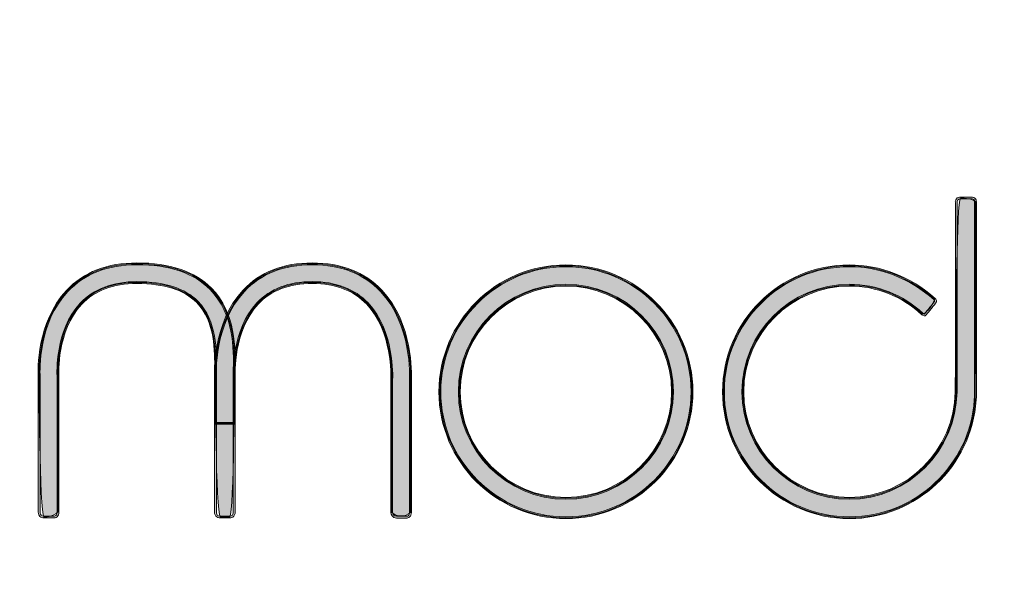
# Model space of a CAD drawing. Header units: inches. Extents: x 0.54 to 10.46, y 0.74 to 7.76.
# Tile 32 of 78: x 8.44 to 9.19, y 1.17 to 1.59. Entities that reach past the tile are written whole.
import ezdxf

# ---------------------------------------------------------------- set-up
doc = ezdxf.new("R2010")
doc.units = ezdxf.units.IN
doc.header["$MEASUREMENT"] = 0
doc.layers.add('BG', color=7, linetype='Continuous')

# ---------------------------------------------------------------- blocks, each defined once
blk = doc.blocks.new('block 3')
at = {"layer": 'BG', "true_color": 0xffffff}
h = blk.add_hatch(color=7, dxfattribs=at)
h.dxf.hatch_style = 2
edge = h.paths.add_edge_path()
edge.add_spline(control_points=[(10.29599, 0.90612), (10.29599, 0.90612), (0.87112, 0.90612), (0.87112, 0.90612), (0.87016, 0.90612), (0.86938, 0.90689), (0.86938, 0.90785), (0.86938, 0.90785), (0.86938, 7.59215), (0.86938, 7.59215), (0.86938, 7.59311), (0.87016, 7.59389), (0.87112, 7.59389), (0.87112, 7.59389), (10.29599, 7.59389), (10.29599, 7.59389), (10.29696, 7.59389), (10.29773, 7.59311), (10.29773, 7.59215), (10.29773, 7.59215), (10.29773, 0.90785), (10.29773, 0.90785), (10.29773, 0.90689), (10.29696, 0.90612), (10.29599, 0.90612)], knot_values=[0, 0, 0, 0, 1, 1, 1, 2, 2, 2, 3, 3, 3, 4, 4, 4, 5, 5, 5, 6, 6, 6, 7, 7, 7, 8, 8, 8, 8], degree=3, periodic=1)
h.paths.add_polyline_path([(0.87286, 0.90959), (10.29426, 0.90959), (10.29426, 7.59042), (0.87286, 7.59042)])
at = {"layer": 'BG', "lineweight": 0}
blk.add_open_spline([(10.29599, 0.90612), (10.29599, 0.90612), (0.87112, 0.90612), (0.87112, 0.90612), (0.87016, 0.90612), (0.86938, 0.90689), (0.86938, 0.90785), (0.86938, 0.90785), (0.86938, 7.59215), (0.86938, 7.59215), (0.86938, 7.59311), (0.87016, 7.59389), (0.87112, 7.59389), (0.87112, 7.59389), (10.29599, 7.59389), (10.29599, 7.59389), (10.29696, 7.59389), (10.29773, 7.59311), (10.29773, 7.59215), (10.29773, 7.59215), (10.29773, 0.90785), (10.29773, 0.90785), (10.29773, 0.90689), (10.29696, 0.90612), (10.29599, 0.90612)], degree=3, knots=[0, 0, 0, 0, 1, 1, 1, 2, 2, 2, 3, 3, 3, 4, 4, 4, 5, 5, 5, 6, 6, 6, 7, 7, 7, 8, 8, 8, 8], dxfattribs=at)
blk = doc.blocks.new('block 2')
at = {"layer": 'BG'}
blk.add_blockref('block 3', (0, 0), dxfattribs=at)
blk = doc.blocks.new('block 69')
at = {"layer": 'BG', "true_color": 0xffffff}
h = blk.add_hatch(color=7, dxfattribs=at)
h.dxf.hatch_style = 2
edge = h.paths.add_edge_path()
edge.add_spline(control_points=[(10.46309, 0.739), (10.46309, 0.739), (0.53691, 0.739), (0.53691, 0.739), (0.53595, 0.739), (0.53517, 0.73978), (0.53517, 0.74074), (0.53517, 0.74074), (0.53517, 7.75926), (0.53517, 7.75926), (0.53517, 7.76022), (0.53595, 7.761), (0.53691, 7.761), (0.53691, 7.761), (10.46309, 7.761), (10.46309, 7.761), (10.46406, 7.761), (10.46483, 7.76022), (10.46483, 7.75926), (10.46483, 7.75926), (10.46483, 0.74074), (10.46483, 0.74074), (10.46483, 0.73978), (10.46406, 0.739), (10.46309, 0.739)], knot_values=[0, 0, 0, 0, 1, 1, 1, 2, 2, 2, 3, 3, 3, 4, 4, 4, 5, 5, 5, 6, 6, 6, 7, 7, 7, 8, 8, 8, 8], degree=3, periodic=1)
h.paths.add_polyline_path([(0.53864, 0.74248), (10.46136, 0.74248), (10.46136, 7.75752), (0.53864, 7.75752)])
at = {"layer": 'BG', "lineweight": 0}
blk.add_open_spline([(10.46309, 0.739), (10.46309, 0.739), (0.53691, 0.739), (0.53691, 0.739), (0.53595, 0.739), (0.53517, 0.73978), (0.53517, 0.74074), (0.53517, 0.74074), (0.53517, 7.75926), (0.53517, 7.75926), (0.53517, 7.76022), (0.53595, 7.761), (0.53691, 7.761), (0.53691, 7.761), (10.46309, 7.761), (10.46309, 7.761), (10.46406, 7.761), (10.46483, 7.76022), (10.46483, 7.75926), (10.46483, 7.75926), (10.46483, 0.74074), (10.46483, 0.74074), (10.46483, 0.73978), (10.46406, 0.739), (10.46309, 0.739)], degree=3, knots=[0, 0, 0, 0, 1, 1, 1, 2, 2, 2, 3, 3, 3, 4, 4, 4, 5, 5, 5, 6, 6, 6, 7, 7, 7, 8, 8, 8, 8], dxfattribs=at)
blk = doc.blocks.new('block 68')
at = {"layer": 'BG'}
blk.add_blockref('block 69', (0, 0), dxfattribs=at)
blk = doc.blocks.new('block 72')
at = {"layer": 'BG', "true_color": 0xffffff}
h = blk.add_hatch(color=7, dxfattribs=at)
h.dxf.hatch_style = 2
edge = h.paths.add_edge_path()
edge.add_spline(control_points=[(8.7369, 1.21458), (8.73661, 1.21458), (8.73642, 1.2146), (8.7364, 1.2146), (8.7364, 1.2146), (8.7293, 1.2146), (8.7293, 1.2146), (8.7262, 1.2146), (8.72519, 1.2174), (8.7251, 1.21888), (8.7251, 1.21888), (8.72511, 1.32063), (8.72511, 1.32063), (8.72517, 1.32213), (8.7264, 1.35672), (8.70679, 1.37738), (8.69686, 1.38783), (8.68292, 1.39315), (8.66535, 1.39315), (8.64783, 1.39315), (8.63399, 1.38786), (8.6242, 1.37742), (8.60537, 1.35732), (8.60645, 1.32447), (8.60664, 1.32078), (8.60664, 1.32078), (8.60665, 1.32025), (8.60665, 1.32025), (8.60665, 1.32025), (8.60665, 1.28667), (8.60665, 1.28667), (8.60665, 1.28629), (8.60634, 1.28597), (8.60596, 1.28597), (8.60596, 1.28597), (8.59169, 1.28597), (8.59169, 1.28597), (8.59131, 1.28597), (8.591, 1.28629), (8.591, 1.28667), (8.591, 1.28667), (8.591, 1.32002), (8.591, 1.32002), (8.59074, 1.32429), (8.58918, 1.36288), (8.61271, 1.38806), (8.62557, 1.40183), (8.64328, 1.4088), (8.66535, 1.4088), (8.68742, 1.4088), (8.7052, 1.40183), (8.71821, 1.38808), (8.74211, 1.36282), (8.74097, 1.32433), (8.74075, 1.32003), (8.74075, 1.32003), (8.74075, 1.21892), (8.74075, 1.21892), (8.74075, 1.21737), (8.7403, 1.21619), (8.73942, 1.21544), (8.73857, 1.2147), (8.73751, 1.21458), (8.7369, 1.21458)], knot_values=[0, 0, 0, 0, 1, 1, 1, 2, 2, 2, 3, 3, 3, 4, 4, 4, 5, 5, 5, 6, 6, 6, 7, 7, 7, 8, 8, 8, 9, 9, 9, 10, 10, 10, 11, 11, 11, 12, 12, 12, 13, 13, 13, 14, 14, 14, 15, 15, 15, 16, 16, 16, 17, 17, 17, 18, 18, 18, 19, 19, 19, 20, 20, 20, 21, 21, 21, 21], degree=3, periodic=1)
edge = h.paths.add_edge_path()
edge.add_spline(control_points=[(8.66535, 1.39453), (8.68331, 1.39453), (8.69759, 1.38908), (8.70779, 1.37833), (8.7278, 1.35726), (8.72656, 1.32209), (8.72649, 1.32061), (8.72649, 1.32061), (8.72648, 1.21892), (8.72648, 1.21892), (8.72651, 1.21866), (8.72677, 1.21599), (8.7293, 1.21599), (8.7293, 1.21599), (8.7365, 1.21599), (8.7365, 1.21599), (8.73661, 1.216), (8.73774, 1.21582), (8.73853, 1.2165), (8.73908, 1.21698), (8.73937, 1.21779), (8.73937, 1.21892), (8.73937, 1.21892), (8.73937, 1.32006), (8.73937, 1.32006), (8.73945, 1.32178), (8.74112, 1.36186), (8.7172, 1.38713), (8.70447, 1.40058), (8.68701, 1.40742), (8.66535, 1.40742), (8.64368, 1.40742), (8.6263, 1.40058), (8.61372, 1.38712), (8.59059, 1.36235), (8.59214, 1.32432), (8.59238, 1.32006), (8.59238, 1.32006), (8.59238, 1.28736), (8.59238, 1.28736), (8.59238, 1.28736), (8.60527, 1.28736), (8.60527, 1.28736), (8.60527, 1.28736), (8.60525, 1.3207), (8.60525, 1.3207), (8.60506, 1.32445), (8.60396, 1.35786), (8.6232, 1.37837), (8.63325, 1.3891), (8.64743, 1.39453), (8.66535, 1.39453)], knot_values=[0, 0, 0, 0, 1, 1, 1, 2, 2, 2, 3, 3, 3, 4, 4, 4, 5, 5, 5, 6, 6, 6, 7, 7, 7, 8, 8, 8, 9, 9, 9, 10, 10, 10, 11, 11, 11, 12, 12, 12, 13, 13, 13, 14, 14, 14, 15, 15, 15, 16, 16, 16, 17, 17, 17, 17], degree=3, periodic=1)
at = {"layer": 'BG', "lineweight": 0}
for points, knots in [([(8.7369, 1.21458), (8.73661, 1.21458), (8.73642, 1.2146), (8.7364, 1.2146), (8.7364, 1.2146), (8.7293, 1.2146), (8.7293, 1.2146), (8.7262, 1.2146), (8.72519, 1.2174), (8.7251, 1.21888), (8.7251, 1.21888), (8.72511, 1.32063), (8.72511, 1.32063), (8.72517, 1.32213), (8.7264, 1.35672), (8.70679, 1.37738), (8.69686, 1.38783), (8.68292, 1.39315), (8.66535, 1.39315), (8.64783, 1.39315), (8.63399, 1.38786), (8.6242, 1.37742), (8.60537, 1.35732), (8.60645, 1.32447), (8.60664, 1.32078), (8.60664, 1.32078), (8.60665, 1.32025), (8.60665, 1.32025), (8.60665, 1.32025), (8.60665, 1.28667), (8.60665, 1.28667), (8.60665, 1.28629), (8.60634, 1.28597), (8.60596, 1.28597), (8.60596, 1.28597), (8.59169, 1.28597), (8.59169, 1.28597), (8.59131, 1.28597), (8.591, 1.28629), (8.591, 1.28667), (8.591, 1.28667), (8.591, 1.32002), (8.591, 1.32002), (8.59074, 1.32429), (8.58918, 1.36288), (8.61271, 1.38806), (8.62557, 1.40183), (8.64328, 1.4088), (8.66535, 1.4088), (8.68742, 1.4088), (8.7052, 1.40183), (8.71821, 1.38808), (8.74211, 1.36282), (8.74097, 1.32433), (8.74075, 1.32003), (8.74075, 1.32003), (8.74075, 1.21892), (8.74075, 1.21892), (8.74075, 1.21737), (8.7403, 1.21619), (8.73942, 1.21544), (8.73857, 1.2147), (8.73751, 1.21458), (8.7369, 1.21458)], [0, 0, 0, 0, 1, 1, 1, 2, 2, 2, 3, 3, 3, 4, 4, 4, 5, 5, 5, 6, 6, 6, 7, 7, 7, 8, 8, 8, 9, 9, 9, 10, 10, 10, 11, 11, 11, 12, 12, 12, 13, 13, 13, 14, 14, 14, 15, 15, 15, 16, 16, 16, 17, 17, 17, 18, 18, 18, 19, 19, 19, 20, 20, 20, 21, 21, 21, 21]), ([(8.66535, 1.39453), (8.68331, 1.39453), (8.69759, 1.38908), (8.70779, 1.37833), (8.7278, 1.35726), (8.72656, 1.32209), (8.72649, 1.32061), (8.72649, 1.32061), (8.72648, 1.21892), (8.72648, 1.21892), (8.72651, 1.21866), (8.72677, 1.21599), (8.7293, 1.21599), (8.7293, 1.21599), (8.7365, 1.21599), (8.7365, 1.21599), (8.73661, 1.216), (8.73774, 1.21582), (8.73853, 1.2165), (8.73908, 1.21698), (8.73937, 1.21779), (8.73937, 1.21892), (8.73937, 1.21892), (8.73937, 1.32006), (8.73937, 1.32006), (8.73945, 1.32178), (8.74112, 1.36186), (8.7172, 1.38713), (8.70447, 1.40058), (8.68701, 1.40742), (8.66535, 1.40742), (8.64368, 1.40742), (8.6263, 1.40058), (8.61372, 1.38712), (8.59059, 1.36235), (8.59214, 1.32432), (8.59238, 1.32006), (8.59238, 1.32006), (8.59238, 1.28736), (8.59238, 1.28736), (8.59238, 1.28736), (8.60527, 1.28736), (8.60527, 1.28736), (8.60527, 1.28736), (8.60525, 1.3207), (8.60525, 1.3207), (8.60506, 1.32445), (8.60396, 1.35786), (8.6232, 1.37837), (8.63325, 1.3891), (8.64743, 1.39453), (8.66535, 1.39453)], [0, 0, 0, 0, 1, 1, 1, 2, 2, 2, 3, 3, 3, 4, 4, 4, 5, 5, 5, 6, 6, 6, 7, 7, 7, 8, 8, 8, 9, 9, 9, 10, 10, 10, 11, 11, 11, 12, 12, 12, 13, 13, 13, 14, 14, 14, 15, 15, 15, 16, 16, 16, 17, 17, 17, 17])]:
    blk.add_open_spline(points, degree=3, knots=knots, dxfattribs=at)
blk = doc.blocks.new('block 71')
at = {"layer": 'BG'}
blk.add_blockref('block 72', (0, 0), dxfattribs=at)
blk = doc.blocks.new('block 74')
at = {"layer": 'BG', "true_color": 0xffffff}
h = blk.add_hatch(color=7, dxfattribs=at)
h.dxf.hatch_style = 2
edge = h.paths.add_edge_path()
edge.add_spline(control_points=[(8.74006, 1.21892), (8.74006, 1.21892), (8.74006, 1.32005), (8.74006, 1.32005), (8.74023, 1.32368), (8.74143, 1.36253), (8.71771, 1.3876), (8.70483, 1.4012), (8.68722, 1.40811), (8.66536, 1.40811), (8.64348, 1.40811), (8.62594, 1.4012), (8.61321, 1.38759), (8.58987, 1.36259), (8.59146, 1.32392), (8.59169, 1.32001), (8.59169, 1.32001), (8.59169, 1.28666), (8.59169, 1.28666), (8.59169, 1.28666), (8.60596, 1.28666), (8.60596, 1.28666), (8.60596, 1.28666), (8.60596, 1.32023), (8.60596, 1.32023), (8.60592, 1.32106), (8.60384, 1.3567), (8.6237, 1.37789), (8.63361, 1.38848), (8.64762, 1.39384), (8.66536, 1.39384), (8.68311, 1.39384), (8.69722, 1.38845), (8.70729, 1.37785), (8.72744, 1.35662), (8.72582, 1.32097), (8.7258, 1.32062), (8.7258, 1.32062), (8.72579, 1.21892), (8.72579, 1.21892), (8.72931, 1.2153), (8.7365, 1.2153), (8.74006, 1.21892)], knot_values=[0, 0, 0, 0, 1, 1, 1, 2, 2, 2, 3, 3, 3, 4, 4, 4, 5, 5, 5, 6, 6, 6, 7, 7, 7, 8, 8, 8, 9, 9, 9, 10, 10, 10, 11, 11, 11, 12, 12, 12, 13, 13, 13, 14, 14, 14, 14], degree=3, periodic=1)
at = {"layer": 'BG', "lineweight": 0}
blk.add_open_spline([(8.74006, 1.21892), (8.74006, 1.21892), (8.74006, 1.32005), (8.74006, 1.32005), (8.74023, 1.32368), (8.74143, 1.36253), (8.71771, 1.3876), (8.70483, 1.4012), (8.68722, 1.40811), (8.66536, 1.40811), (8.64348, 1.40811), (8.62594, 1.4012), (8.61321, 1.38759), (8.58987, 1.36259), (8.59146, 1.32392), (8.59169, 1.32001), (8.59169, 1.32001), (8.59169, 1.28666), (8.59169, 1.28666), (8.59169, 1.28666), (8.60596, 1.28666), (8.60596, 1.28666), (8.60596, 1.28666), (8.60596, 1.32023), (8.60596, 1.32023), (8.60592, 1.32106), (8.60384, 1.3567), (8.6237, 1.37789), (8.63361, 1.38848), (8.64762, 1.39384), (8.66536, 1.39384), (8.68311, 1.39384), (8.69722, 1.38845), (8.70729, 1.37785), (8.72744, 1.35662), (8.72582, 1.32097), (8.7258, 1.32062), (8.7258, 1.32062), (8.72579, 1.21892), (8.72579, 1.21892), (8.72931, 1.2153), (8.7365, 1.2153), (8.74006, 1.21892)], degree=3, knots=[0, 0, 0, 0, 1, 1, 1, 2, 2, 2, 3, 3, 3, 4, 4, 4, 5, 5, 5, 6, 6, 6, 7, 7, 7, 8, 8, 8, 9, 9, 9, 10, 10, 10, 11, 11, 11, 12, 12, 12, 13, 13, 13, 14, 14, 14, 14], dxfattribs=at)
blk = doc.blocks.new('block 73')
at = {"layer": 'BG'}
blk.add_blockref('block 74', (0, 0), dxfattribs=at)
blk = doc.blocks.new('block 76')
at = {"layer": 'BG', "true_color": 0xffffff}
h = blk.add_hatch(color=7, dxfattribs=at)
h.dxf.hatch_style = 2
edge = h.paths.add_edge_path()
edge.add_spline(control_points=[(8.85829, 1.21418), (8.80504, 1.21418), (8.76173, 1.25749), (8.76173, 1.31074), (8.76173, 1.36399), (8.80504, 1.4073), (8.85829, 1.4073), (8.91154, 1.4073), (8.95485, 1.36399), (8.95485, 1.31074), (8.95485, 1.25749), (8.91154, 1.21418), (8.85829, 1.21418)], knot_values=[0, 0, 0, 0, 1, 1, 1, 2, 2, 2, 3, 3, 3, 4, 4, 4, 4], degree=3, periodic=1)
edge = h.paths.add_edge_path()
edge.add_spline(control_points=[(8.85829, 1.40591), (8.80581, 1.40591), (8.76312, 1.36322), (8.76312, 1.31074), (8.76312, 1.25826), (8.80581, 1.21557), (8.85829, 1.21557), (8.91077, 1.21557), (8.95346, 1.25826), (8.95346, 1.31074), (8.95346, 1.36322), (8.91077, 1.40591), (8.85829, 1.40591)], knot_values=[0, 0, 0, 0, 1, 1, 1, 2, 2, 2, 3, 3, 3, 4, 4, 4, 4], degree=3, periodic=1)
at = {"layer": 'BG', "lineweight": 0}
for points in [[(8.85829, 1.21418), (8.80504, 1.21418), (8.76173, 1.25749), (8.76173, 1.31074), (8.76173, 1.36399), (8.80504, 1.4073), (8.85829, 1.4073), (8.91154, 1.4073), (8.95485, 1.36399), (8.95485, 1.31074), (8.95485, 1.25749), (8.91154, 1.21418), (8.85829, 1.21418)], [(8.85829, 1.40591), (8.80581, 1.40591), (8.76312, 1.36322), (8.76312, 1.31074), (8.76312, 1.25826), (8.80581, 1.21557), (8.85829, 1.21557), (8.91077, 1.21557), (8.95346, 1.25826), (8.95346, 1.31074), (8.95346, 1.36322), (8.91077, 1.40591), (8.85829, 1.40591)]]:
    blk.add_open_spline(points, degree=3, knots=[0, 0, 0, 0, 1, 1, 1, 2, 2, 2, 3, 3, 3, 4, 4, 4, 4], dxfattribs=at)
blk = doc.blocks.new('block 75')
at = {"layer": 'BG'}
blk.add_blockref('block 76', (0, 0), dxfattribs=at)
blk = doc.blocks.new('block 78')
at = {"layer": 'BG', "true_color": 0xffffff}
h = blk.add_hatch(color=7, dxfattribs=at)
h.dxf.hatch_style = 2
edge = h.paths.add_edge_path()
edge.add_spline(control_points=[(8.85829, 1.22893), (8.81318, 1.22893), (8.77649, 1.26563), (8.77649, 1.31074), (8.77649, 1.35585), (8.81318, 1.39254), (8.85829, 1.39254), (8.9034, 1.39254), (8.9401, 1.35585), (8.9401, 1.31074), (8.9401, 1.26563), (8.9034, 1.22893), (8.85829, 1.22893)], knot_values=[0, 0, 0, 0, 1, 1, 1, 2, 2, 2, 3, 3, 3, 4, 4, 4, 4], degree=3, periodic=1)
edge = h.paths.add_edge_path()
edge.add_spline(control_points=[(8.85829, 1.39116), (8.81395, 1.39116), (8.77787, 1.35508), (8.77787, 1.31074), (8.77787, 1.26639), (8.81395, 1.23031), (8.85829, 1.23031), (8.90264, 1.23031), (8.93872, 1.26639), (8.93872, 1.31074), (8.93872, 1.35508), (8.90264, 1.39116), (8.85829, 1.39116)], knot_values=[0, 0, 0, 0, 1, 1, 1, 2, 2, 2, 3, 3, 3, 4, 4, 4, 4], degree=3, periodic=1)
at = {"layer": 'BG', "lineweight": 0}
for points in [[(8.85829, 1.22893), (8.81318, 1.22893), (8.77649, 1.26563), (8.77649, 1.31074), (8.77649, 1.35585), (8.81318, 1.39254), (8.85829, 1.39254), (8.9034, 1.39254), (8.9401, 1.35585), (8.9401, 1.31074), (8.9401, 1.26563), (8.9034, 1.22893), (8.85829, 1.22893)], [(8.85829, 1.39116), (8.81395, 1.39116), (8.77787, 1.35508), (8.77787, 1.31074), (8.77787, 1.26639), (8.81395, 1.23031), (8.85829, 1.23031), (8.90264, 1.23031), (8.93872, 1.26639), (8.93872, 1.31074), (8.93872, 1.35508), (8.90264, 1.39116), (8.85829, 1.39116)]]:
    blk.add_open_spline(points, degree=3, knots=[0, 0, 0, 0, 1, 1, 1, 2, 2, 2, 3, 3, 3, 4, 4, 4, 4], dxfattribs=at)
blk = doc.blocks.new('block 77')
at = {"layer": 'BG'}
blk.add_blockref('block 78', (0, 0), dxfattribs=at)
blk = doc.blocks.new('block 80')
at = {"layer": 'BG', "true_color": 0xffffff}
h = blk.add_hatch(color=7, dxfattribs=at)
h.dxf.hatch_style = 2
edge = h.paths.add_edge_path()
edge.add_spline(control_points=[(8.85829, 1.4066), (8.80543, 1.4066), (8.76243, 1.36359), (8.76243, 1.31074), (8.76243, 1.25788), (8.80543, 1.21487), (8.85829, 1.21487), (8.91115, 1.21487), (8.95416, 1.25788), (8.95416, 1.31074), (8.95416, 1.36359), (8.91115, 1.4066), (8.85829, 1.4066)], knot_values=[0, 0, 0, 0, 1, 1, 1, 2, 2, 2, 3, 3, 3, 4, 4, 4, 4], degree=3, periodic=1)
edge = h.paths.add_edge_path()
edge.add_spline(control_points=[(8.85829, 1.22962), (8.81356, 1.22962), (8.77718, 1.26601), (8.77718, 1.31074), (8.77718, 1.35547), (8.81356, 1.39185), (8.85829, 1.39185), (8.90302, 1.39185), (8.93941, 1.35547), (8.93941, 1.31074), (8.93941, 1.26601), (8.90302, 1.22962), (8.85829, 1.22962)], knot_values=[0, 0, 0, 0, 1, 1, 1, 2, 2, 2, 3, 3, 3, 4, 4, 4, 4], degree=3, periodic=1)
at = {"layer": 'BG', "lineweight": 0}
for points in [[(8.85829, 1.4066), (8.80543, 1.4066), (8.76243, 1.36359), (8.76243, 1.31074), (8.76243, 1.25788), (8.80543, 1.21487), (8.85829, 1.21487), (8.91115, 1.21487), (8.95416, 1.25788), (8.95416, 1.31074), (8.95416, 1.36359), (8.91115, 1.4066), (8.85829, 1.4066)], [(8.85829, 1.22962), (8.81356, 1.22962), (8.77718, 1.26601), (8.77718, 1.31074), (8.77718, 1.35547), (8.81356, 1.39185), (8.85829, 1.39185), (8.90302, 1.39185), (8.93941, 1.35547), (8.93941, 1.31074), (8.93941, 1.26601), (8.90302, 1.22962), (8.85829, 1.22962)]]:
    blk.add_open_spline(points, degree=3, knots=[0, 0, 0, 0, 1, 1, 1, 2, 2, 2, 3, 3, 3, 4, 4, 4, 4], dxfattribs=at)
blk = doc.blocks.new('block 79')
at = {"layer": 'BG'}
blk.add_blockref('block 80', (0, 0), dxfattribs=at)
blk = doc.blocks.new('block 82')
at = {"layer": 'BG', "true_color": 0xffffff}
h = blk.add_hatch(color=7, dxfattribs=at)
h.dxf.hatch_style = 2
edge = h.paths.add_edge_path()
edge.add_spline(control_points=[(9.07399, 1.21418), (9.02074, 1.21418), (8.97743, 1.25749), (8.97743, 1.31074), (8.97743, 1.36399), (9.02074, 1.4073), (9.07399, 1.4073), (9.09763, 1.4073), (9.12021, 1.39847), (9.13927, 1.38174), (9.1394, 1.38164), (9.14006, 1.38107), (9.14018, 1.38013), (9.14025, 1.37947), (9.14003, 1.37881), (9.13953, 1.37818), (9.13725, 1.37536), (9.13238, 1.36929), (9.13238, 1.36929), (9.13184, 1.36862), (9.13125, 1.36847), (9.13082, 1.36849), (9.12981, 1.36849), (9.12904, 1.36929), (9.12895, 1.36939), (9.11403, 1.38341), (9.09448, 1.39116), (9.07399, 1.39116), (9.02964, 1.39116), (8.99356, 1.35508), (8.99356, 1.31074), (8.99356, 1.26639), (9.02964, 1.23031), (9.07399, 1.23031), (9.11776, 1.23031), (9.15382, 1.2664), (9.15441, 1.31075), (9.1547, 1.33343), (9.15458, 1.36118), (9.15458, 1.36147), (9.15458, 1.36147), (9.15453, 1.45489), (9.15453, 1.45489), (9.15453, 1.45489), (9.15453, 1.45489), (9.15453, 1.45489), (9.15451, 1.45489), (9.15434, 1.45649), (9.1554, 1.45769), (9.1561, 1.4585), (9.15719, 1.45891), (9.1586, 1.45891), (9.1586, 1.45891), (9.16673, 1.45891), (9.16673, 1.45891), (9.16672, 1.45889), (9.16835, 1.45904), (9.16946, 1.45801), (9.17018, 1.45736), (9.17055, 1.45642), (9.17055, 1.45522), (9.17055, 1.45522), (9.17055, 1.30692), (9.17055, 1.30692), (9.17055, 1.30692), (9.17033, 1.30454), (9.17033, 1.30454), (9.1671, 1.25388), (9.12478, 1.21418), (9.07399, 1.21418)], knot_values=[0, 0, 0, 0, 1, 1, 1, 2, 2, 2, 3, 3, 3, 4, 4, 4, 5, 5, 5, 6, 6, 6, 7, 7, 7, 8, 8, 8, 9, 9, 9, 10, 10, 10, 11, 11, 11, 12, 12, 12, 13, 13, 13, 14, 14, 14, 15, 15, 15, 16, 16, 16, 17, 17, 17, 18, 18, 18, 19, 19, 19, 20, 20, 20, 21, 21, 21, 22, 22, 22, 23, 23, 23, 23], degree=3, periodic=1)
edge = h.paths.add_edge_path()
edge.add_spline(control_points=[(9.07399, 1.40591), (9.02151, 1.40591), (8.97881, 1.36322), (8.97881, 1.31074), (8.97881, 1.25826), (9.02151, 1.21557), (9.07399, 1.21557), (9.12405, 1.21557), (9.16576, 1.2547), (9.16895, 1.30465), (9.16895, 1.30465), (9.16916, 1.30698), (9.16916, 1.30698), (9.16916, 1.30698), (9.16916, 1.45522), (9.16916, 1.45522), (9.16916, 1.45602), (9.16895, 1.45661), (9.16852, 1.45699), (9.16785, 1.45759), (9.16683, 1.45751), (9.1668, 1.45752), (9.1668, 1.45752), (9.1586, 1.45752), (9.1586, 1.45752), (9.15761, 1.45752), (9.15687, 1.45727), (9.15643, 1.45676), (9.15579, 1.45604), (9.15591, 1.45499), (9.15591, 1.45497), (9.15591, 1.45497), (9.15597, 1.36147), (9.15597, 1.36147), (9.15597, 1.3612), (9.15609, 1.33342), (9.15579, 1.31073), (9.15521, 1.26563), (9.1185, 1.22893), (9.07399, 1.22893), (9.02888, 1.22893), (8.99217, 1.26563), (8.99217, 1.31074), (8.99217, 1.35585), (9.02888, 1.39254), (9.07399, 1.39254), (9.09485, 1.39254), (9.11472, 1.38467), (9.12994, 1.37036), (9.13009, 1.37022), (9.13048, 1.36988), (9.13082, 1.36988), (9.13082, 1.36988), (9.13083, 1.36988), (9.13083, 1.36988), (9.1309, 1.36988), (9.13106, 1.36989), (9.13129, 1.37016), (9.13129, 1.37016), (9.13129, 1.37016), (9.13129, 1.37016), (9.13129, 1.37016), (9.13616, 1.37622), (9.13844, 1.37905), (9.13871, 1.37937), (9.13882, 1.37968), (9.13879, 1.37997), (9.13874, 1.38037), (9.1384, 1.38066), (9.1384, 1.38066), (9.13839, 1.38067), (9.13837, 1.38069), (9.13836, 1.3807), (9.11956, 1.39719), (9.0973, 1.40591), (9.07399, 1.40591)], knot_values=[0, 0, 0, 0, 1, 1, 1, 2, 2, 2, 3, 3, 3, 4, 4, 4, 5, 5, 5, 6, 6, 6, 7, 7, 7, 8, 8, 8, 9, 9, 9, 10, 10, 10, 11, 11, 11, 12, 12, 12, 13, 13, 13, 14, 14, 14, 15, 15, 15, 16, 16, 16, 17, 17, 17, 18, 18, 18, 19, 19, 19, 20, 20, 20, 21, 21, 21, 22, 22, 22, 23, 23, 23, 24, 24, 24, 25, 25, 25, 25], degree=3, periodic=1)
at = {"layer": 'BG', "lineweight": 0}
for points, knots in [([(9.07399, 1.21418), (9.02074, 1.21418), (8.97743, 1.25749), (8.97743, 1.31074), (8.97743, 1.36399), (9.02074, 1.4073), (9.07399, 1.4073), (9.09763, 1.4073), (9.12021, 1.39847), (9.13927, 1.38174), (9.1394, 1.38164), (9.14006, 1.38107), (9.14018, 1.38013), (9.14025, 1.37947), (9.14003, 1.37881), (9.13953, 1.37818), (9.13725, 1.37536), (9.13238, 1.36929), (9.13238, 1.36929), (9.13184, 1.36862), (9.13125, 1.36847), (9.13082, 1.36849), (9.12981, 1.36849), (9.12904, 1.36929), (9.12895, 1.36939), (9.11403, 1.38341), (9.09448, 1.39116), (9.07399, 1.39116), (9.02964, 1.39116), (8.99356, 1.35508), (8.99356, 1.31074), (8.99356, 1.26639), (9.02964, 1.23031), (9.07399, 1.23031), (9.11776, 1.23031), (9.15382, 1.2664), (9.15441, 1.31075), (9.1547, 1.33343), (9.15458, 1.36118), (9.15458, 1.36147), (9.15458, 1.36147), (9.15453, 1.45489), (9.15453, 1.45489), (9.15453, 1.45489), (9.15453, 1.45489), (9.15453, 1.45489), (9.15451, 1.45489), (9.15434, 1.45649), (9.1554, 1.45769), (9.1561, 1.4585), (9.15719, 1.45891), (9.1586, 1.45891), (9.1586, 1.45891), (9.16673, 1.45891), (9.16673, 1.45891), (9.16672, 1.45889), (9.16835, 1.45904), (9.16946, 1.45801), (9.17018, 1.45736), (9.17055, 1.45642), (9.17055, 1.45522), (9.17055, 1.45522), (9.17055, 1.30692), (9.17055, 1.30692), (9.17055, 1.30692), (9.17033, 1.30454), (9.17033, 1.30454), (9.1671, 1.25388), (9.12478, 1.21418), (9.07399, 1.21418)], [0, 0, 0, 0, 1, 1, 1, 2, 2, 2, 3, 3, 3, 4, 4, 4, 5, 5, 5, 6, 6, 6, 7, 7, 7, 8, 8, 8, 9, 9, 9, 10, 10, 10, 11, 11, 11, 12, 12, 12, 13, 13, 13, 14, 14, 14, 15, 15, 15, 16, 16, 16, 17, 17, 17, 18, 18, 18, 19, 19, 19, 20, 20, 20, 21, 21, 21, 22, 22, 22, 23, 23, 23, 23]), ([(9.07399, 1.40591), (9.02151, 1.40591), (8.97881, 1.36322), (8.97881, 1.31074), (8.97881, 1.25826), (9.02151, 1.21557), (9.07399, 1.21557), (9.12405, 1.21557), (9.16576, 1.2547), (9.16895, 1.30465), (9.16895, 1.30465), (9.16916, 1.30698), (9.16916, 1.30698), (9.16916, 1.30698), (9.16916, 1.45522), (9.16916, 1.45522), (9.16916, 1.45602), (9.16895, 1.45661), (9.16852, 1.45699), (9.16785, 1.45759), (9.16683, 1.45751), (9.1668, 1.45752), (9.1668, 1.45752), (9.1586, 1.45752), (9.1586, 1.45752), (9.15761, 1.45752), (9.15687, 1.45727), (9.15643, 1.45676), (9.15579, 1.45604), (9.15591, 1.45499), (9.15591, 1.45497), (9.15591, 1.45497), (9.15597, 1.36147), (9.15597, 1.36147), (9.15597, 1.3612), (9.15609, 1.33342), (9.15579, 1.31073), (9.15521, 1.26563), (9.1185, 1.22893), (9.07399, 1.22893), (9.02888, 1.22893), (8.99217, 1.26563), (8.99217, 1.31074), (8.99217, 1.35585), (9.02888, 1.39254), (9.07399, 1.39254), (9.09485, 1.39254), (9.11472, 1.38467), (9.12994, 1.37036), (9.13009, 1.37022), (9.13048, 1.36988), (9.13082, 1.36988), (9.13082, 1.36988), (9.13083, 1.36988), (9.13083, 1.36988), (9.1309, 1.36988), (9.13106, 1.36989), (9.13129, 1.37016), (9.13129, 1.37016), (9.13129, 1.37016), (9.13129, 1.37016), (9.13129, 1.37016), (9.13616, 1.37622), (9.13844, 1.37905), (9.13871, 1.37937), (9.13882, 1.37968), (9.13879, 1.37997), (9.13874, 1.38037), (9.1384, 1.38066), (9.1384, 1.38066), (9.13839, 1.38067), (9.13837, 1.38069), (9.13836, 1.3807), (9.11956, 1.39719), (9.0973, 1.40591), (9.07399, 1.40591)], [0, 0, 0, 0, 1, 1, 1, 2, 2, 2, 3, 3, 3, 4, 4, 4, 5, 5, 5, 6, 6, 6, 7, 7, 7, 8, 8, 8, 9, 9, 9, 10, 10, 10, 11, 11, 11, 12, 12, 12, 13, 13, 13, 14, 14, 14, 15, 15, 15, 16, 16, 16, 17, 17, 17, 18, 18, 18, 19, 19, 19, 20, 20, 20, 21, 21, 21, 22, 22, 22, 23, 23, 23, 24, 24, 24, 25, 25, 25, 25])]:
    blk.add_open_spline(points, degree=3, knots=knots, dxfattribs=at)
blk = doc.blocks.new('block 81')
at = {"layer": 'BG'}
blk.add_blockref('block 82', (0, 0), dxfattribs=at)
blk = doc.blocks.new('block 84')
at = {"layer": 'BG', "true_color": 0xffffff}
h = blk.add_hatch(color=7, dxfattribs=at)
h.dxf.hatch_style = 2
edge = h.paths.add_edge_path()
edge.add_spline(control_points=[(9.13882, 1.38121), (9.12136, 1.39654), (9.09899, 1.4066), (9.07398, 1.4066), (9.02113, 1.4066), (8.97812, 1.36359), (8.97812, 1.31074), (8.97812, 1.25788), (9.02113, 1.21487), (9.07398, 1.21487), (9.12478, 1.21487), (9.16645, 1.25459), (9.16963, 1.30461), (9.16985, 1.30692), (9.16985, 1.45522), (9.16985, 1.45522), (9.16673, 1.45822), (9.15859, 1.45822), (9.15859, 1.45822), (9.15521, 1.45489), (9.15527, 1.36147), (9.15527, 1.36147), (9.15527, 1.36147), (9.1554, 1.33369), (9.1551, 1.31074), (9.15452, 1.26601), (9.11871, 1.22962), (9.07398, 1.22962), (9.02925, 1.22962), (8.99287, 1.26601), (8.99287, 1.31074), (8.99287, 1.35547), (9.02925, 1.39185), (9.07398, 1.39185), (9.09542, 1.39185), (9.11494, 1.38349), (9.12946, 1.36986), (9.13183, 1.36973), (9.13671, 1.37579), (9.13882, 1.38121)], knot_values=[0, 0, 0, 0, 1, 1, 1, 2, 2, 2, 3, 3, 3, 4, 4, 4, 5, 5, 5, 6, 6, 6, 7, 7, 7, 8, 8, 8, 9, 9, 9, 10, 10, 10, 11, 11, 11, 12, 12, 12, 13, 13, 13, 13], degree=3, periodic=1)
at = {"layer": 'BG', "lineweight": 0}
blk.add_open_spline([(9.13882, 1.38121), (9.12136, 1.39654), (9.09899, 1.4066), (9.07398, 1.4066), (9.02113, 1.4066), (8.97812, 1.36359), (8.97812, 1.31074), (8.97812, 1.25788), (9.02113, 1.21487), (9.07398, 1.21487), (9.12478, 1.21487), (9.16645, 1.25459), (9.16963, 1.30461), (9.16985, 1.30692), (9.16985, 1.45522), (9.16985, 1.45522), (9.16673, 1.45822), (9.15859, 1.45822), (9.15859, 1.45822), (9.15521, 1.45489), (9.15527, 1.36147), (9.15527, 1.36147), (9.15527, 1.36147), (9.1554, 1.33369), (9.1551, 1.31074), (9.15452, 1.26601), (9.11871, 1.22962), (9.07398, 1.22962), (9.02925, 1.22962), (8.99287, 1.26601), (8.99287, 1.31074), (8.99287, 1.35547), (9.02925, 1.39185), (9.07398, 1.39185), (9.09542, 1.39185), (9.11494, 1.38349), (9.12946, 1.36986), (9.13183, 1.36973), (9.13671, 1.37579), (9.13882, 1.38121)], degree=3, knots=[0, 0, 0, 0, 1, 1, 1, 2, 2, 2, 3, 3, 3, 4, 4, 4, 5, 5, 5, 6, 6, 6, 7, 7, 7, 8, 8, 8, 9, 9, 9, 10, 10, 10, 11, 11, 11, 12, 12, 12, 13, 13, 13, 13], dxfattribs=at)
blk = doc.blocks.new('block 83')
at = {"layer": 'BG'}
blk.add_blockref('block 84', (0, 0), dxfattribs=at)
blk = doc.blocks.new('block 90')
at = {"layer": 'BG', "true_color": 0xffffff}
h = blk.add_hatch(color=7, dxfattribs=at)
h.dxf.hatch_style = 2
edge = h.paths.add_edge_path()
edge.add_spline(control_points=[(8.46884, 1.21468), (8.46864, 1.21468), (8.46851, 1.2147), (8.46849, 1.2147), (8.46849, 1.2147), (8.46122, 1.2147), (8.46122, 1.2147), (8.45995, 1.2147), (8.45893, 1.21509), (8.45817, 1.21588), (8.45683, 1.21729), (8.4569, 1.2194), (8.4569, 1.2195), (8.4569, 1.2195), (8.4569, 1.3227), (8.4569, 1.3227), (8.45668, 1.32677), (8.4555, 1.36354), (8.47833, 1.38788), (8.49135, 1.40176), (8.5094, 1.4088), (8.53198, 1.4088), (8.55694, 1.4088), (8.57597, 1.40233), (8.58856, 1.38958), (8.60731, 1.37057), (8.60692, 1.34337), (8.60669, 1.32712), (8.60669, 1.32712), (8.60668, 1.3255), (8.60668, 1.3255), (8.60666, 1.32459), (8.60665, 1.32372), (8.60665, 1.32291), (8.60665, 1.32291), (8.60665, 1.21915), (8.60665, 1.21915), (8.60666, 1.21913), (8.60681, 1.21726), (8.6056, 1.21593), (8.60486, 1.21512), (8.60379, 1.2147), (8.6024, 1.2147), (8.6024, 1.2147), (8.59543, 1.2147), (8.59543, 1.2147), (8.59395, 1.2147), (8.59281, 1.21513), (8.59203, 1.21599), (8.59085, 1.21729), (8.59098, 1.21908), (8.591, 1.21916), (8.591, 1.21916), (8.591, 1.32291), (8.591, 1.32291), (8.591, 1.32426), (8.59101, 1.32575), (8.59104, 1.32734), (8.59123, 1.34115), (8.59154, 1.36426), (8.57742, 1.37858), (8.56787, 1.38825), (8.55259, 1.39315), (8.53198, 1.39315), (8.51394, 1.39315), (8.49976, 1.38779), (8.4898, 1.37723), (8.47076, 1.35699), (8.47252, 1.32373), (8.47255, 1.32341), (8.47255, 1.32341), (8.47255, 1.21936), (8.47255, 1.21936), (8.47255, 1.21761), (8.47207, 1.21631), (8.47115, 1.21551), (8.47032, 1.21479), (8.46936, 1.21468), (8.46884, 1.21468)], knot_values=[0, 0, 0, 0, 1, 1, 1, 2, 2, 2, 3, 3, 3, 4, 4, 4, 5, 5, 5, 6, 6, 6, 7, 7, 7, 8, 8, 8, 9, 9, 9, 10, 10, 10, 11, 11, 11, 12, 12, 12, 13, 13, 13, 14, 14, 14, 15, 15, 15, 16, 16, 16, 17, 17, 17, 18, 18, 18, 19, 19, 19, 20, 20, 20, 21, 21, 21, 22, 22, 22, 23, 23, 23, 24, 24, 24, 25, 25, 25, 26, 26, 26, 26], degree=3, periodic=1)
edge = h.paths.add_edge_path()
edge.add_spline(control_points=[(8.53198, 1.40742), (8.50979, 1.40742), (8.49209, 1.40052), (8.47933, 1.38693), (8.4569, 1.36301), (8.45808, 1.32679), (8.45828, 1.32274), (8.45828, 1.32274), (8.45828, 1.21947), (8.45828, 1.21947), (8.45828, 1.21943), (8.45824, 1.2178), (8.45917, 1.21684), (8.45966, 1.21633), (8.46034, 1.21608), (8.46122, 1.21608), (8.46122, 1.21608), (8.46859, 1.21608), (8.46859, 1.21608), (8.4687, 1.21608), (8.46959, 1.21597), (8.47026, 1.21657), (8.47085, 1.2171), (8.47116, 1.21803), (8.47116, 1.21936), (8.47116, 1.21936), (8.47116, 1.32335), (8.47116, 1.32335), (8.47114, 1.32363), (8.46937, 1.35753), (8.4888, 1.37818), (8.49901, 1.38903), (8.51355, 1.39453), (8.53198, 1.39453), (8.55296, 1.39453), (8.56859, 1.3895), (8.5784, 1.37956), (8.59294, 1.36482), (8.59261, 1.34134), (8.59242, 1.32731), (8.59239, 1.32573), (8.59238, 1.32426), (8.59238, 1.32291), (8.59238, 1.32291), (8.59238, 1.21909), (8.59238, 1.21909), (8.59238, 1.21902), (8.59229, 1.21776), (8.59307, 1.21691), (8.59357, 1.21637), (8.59437, 1.21608), (8.59543, 1.21608), (8.59543, 1.21608), (8.6024, 1.21608), (8.6024, 1.21608), (8.60337, 1.21608), (8.6041, 1.21635), (8.60457, 1.21687), (8.60537, 1.21772), (8.60527, 1.21907), (8.60527, 1.21908), (8.60527, 1.21908), (8.60527, 1.32291), (8.60527, 1.32291), (8.60527, 1.32372), (8.60528, 1.3246), (8.60528, 1.32551), (8.60528, 1.32551), (8.60531, 1.32714), (8.60531, 1.32714), (8.60554, 1.34318), (8.60592, 1.37001), (8.58758, 1.38861), (8.57525, 1.40109), (8.55655, 1.40742), (8.53198, 1.40742)], knot_values=[0, 0, 0, 0, 1, 1, 1, 2, 2, 2, 3, 3, 3, 4, 4, 4, 5, 5, 5, 6, 6, 6, 7, 7, 7, 8, 8, 8, 9, 9, 9, 10, 10, 10, 11, 11, 11, 12, 12, 12, 13, 13, 13, 14, 14, 14, 15, 15, 15, 16, 16, 16, 17, 17, 17, 18, 18, 18, 19, 19, 19, 20, 20, 20, 21, 21, 21, 22, 22, 22, 23, 23, 23, 24, 24, 24, 25, 25, 25, 25], degree=3, periodic=1)
at = {"layer": 'BG', "lineweight": 0}
for points, knots in [([(8.46884, 1.21468), (8.46864, 1.21468), (8.46851, 1.2147), (8.46849, 1.2147), (8.46849, 1.2147), (8.46122, 1.2147), (8.46122, 1.2147), (8.45995, 1.2147), (8.45893, 1.21509), (8.45817, 1.21588), (8.45683, 1.21729), (8.4569, 1.2194), (8.4569, 1.2195), (8.4569, 1.2195), (8.4569, 1.3227), (8.4569, 1.3227), (8.45668, 1.32677), (8.4555, 1.36354), (8.47833, 1.38788), (8.49135, 1.40176), (8.5094, 1.4088), (8.53198, 1.4088), (8.55694, 1.4088), (8.57597, 1.40233), (8.58856, 1.38958), (8.60731, 1.37057), (8.60692, 1.34337), (8.60669, 1.32712), (8.60669, 1.32712), (8.60668, 1.3255), (8.60668, 1.3255), (8.60666, 1.32459), (8.60665, 1.32372), (8.60665, 1.32291), (8.60665, 1.32291), (8.60665, 1.21915), (8.60665, 1.21915), (8.60666, 1.21913), (8.60681, 1.21726), (8.6056, 1.21593), (8.60486, 1.21512), (8.60379, 1.2147), (8.6024, 1.2147), (8.6024, 1.2147), (8.59543, 1.2147), (8.59543, 1.2147), (8.59395, 1.2147), (8.59281, 1.21513), (8.59203, 1.21599), (8.59085, 1.21729), (8.59098, 1.21908), (8.591, 1.21916), (8.591, 1.21916), (8.591, 1.32291), (8.591, 1.32291), (8.591, 1.32426), (8.59101, 1.32575), (8.59104, 1.32734), (8.59123, 1.34115), (8.59154, 1.36426), (8.57742, 1.37858), (8.56787, 1.38825), (8.55259, 1.39315), (8.53198, 1.39315), (8.51394, 1.39315), (8.49976, 1.38779), (8.4898, 1.37723), (8.47076, 1.35699), (8.47252, 1.32373), (8.47255, 1.32341), (8.47255, 1.32341), (8.47255, 1.21936), (8.47255, 1.21936), (8.47255, 1.21761), (8.47207, 1.21631), (8.47115, 1.21551), (8.47032, 1.21479), (8.46936, 1.21468), (8.46884, 1.21468)], [0, 0, 0, 0, 1, 1, 1, 2, 2, 2, 3, 3, 3, 4, 4, 4, 5, 5, 5, 6, 6, 6, 7, 7, 7, 8, 8, 8, 9, 9, 9, 10, 10, 10, 11, 11, 11, 12, 12, 12, 13, 13, 13, 14, 14, 14, 15, 15, 15, 16, 16, 16, 17, 17, 17, 18, 18, 18, 19, 19, 19, 20, 20, 20, 21, 21, 21, 22, 22, 22, 23, 23, 23, 24, 24, 24, 25, 25, 25, 26, 26, 26, 26]), ([(8.53198, 1.40742), (8.50979, 1.40742), (8.49209, 1.40052), (8.47933, 1.38693), (8.4569, 1.36301), (8.45808, 1.32679), (8.45828, 1.32274), (8.45828, 1.32274), (8.45828, 1.21947), (8.45828, 1.21947), (8.45828, 1.21943), (8.45824, 1.2178), (8.45917, 1.21684), (8.45966, 1.21633), (8.46034, 1.21608), (8.46122, 1.21608), (8.46122, 1.21608), (8.46859, 1.21608), (8.46859, 1.21608), (8.4687, 1.21608), (8.46959, 1.21597), (8.47026, 1.21657), (8.47085, 1.2171), (8.47116, 1.21803), (8.47116, 1.21936), (8.47116, 1.21936), (8.47116, 1.32335), (8.47116, 1.32335), (8.47114, 1.32363), (8.46937, 1.35753), (8.4888, 1.37818), (8.49901, 1.38903), (8.51355, 1.39453), (8.53198, 1.39453), (8.55296, 1.39453), (8.56859, 1.3895), (8.5784, 1.37956), (8.59294, 1.36482), (8.59261, 1.34134), (8.59242, 1.32731), (8.59239, 1.32573), (8.59238, 1.32426), (8.59238, 1.32291), (8.59238, 1.32291), (8.59238, 1.21909), (8.59238, 1.21909), (8.59238, 1.21902), (8.59229, 1.21776), (8.59307, 1.21691), (8.59357, 1.21637), (8.59437, 1.21608), (8.59543, 1.21608), (8.59543, 1.21608), (8.6024, 1.21608), (8.6024, 1.21608), (8.60337, 1.21608), (8.6041, 1.21635), (8.60457, 1.21687), (8.60537, 1.21772), (8.60527, 1.21907), (8.60527, 1.21908), (8.60527, 1.21908), (8.60527, 1.32291), (8.60527, 1.32291), (8.60527, 1.32372), (8.60528, 1.3246), (8.60528, 1.32551), (8.60528, 1.32551), (8.60531, 1.32714), (8.60531, 1.32714), (8.60554, 1.34318), (8.60592, 1.37001), (8.58758, 1.38861), (8.57525, 1.40109), (8.55655, 1.40742), (8.53198, 1.40742)], [0, 0, 0, 0, 1, 1, 1, 2, 2, 2, 3, 3, 3, 4, 4, 4, 5, 5, 5, 6, 6, 6, 7, 7, 7, 8, 8, 8, 9, 9, 9, 10, 10, 10, 11, 11, 11, 12, 12, 12, 13, 13, 13, 14, 14, 14, 15, 15, 15, 16, 16, 16, 17, 17, 17, 18, 18, 18, 19, 19, 19, 20, 20, 20, 21, 21, 21, 22, 22, 22, 23, 23, 23, 24, 24, 24, 25, 25, 25, 25])]:
    blk.add_open_spline(points, degree=3, knots=knots, dxfattribs=at)
blk = doc.blocks.new('block 89')
at = {"layer": 'BG'}
blk.add_blockref('block 90', (0, 0), dxfattribs=at)
blk = doc.blocks.new('block 92')
at = {"layer": 'BG', "true_color": 0xffffff}
h = blk.add_hatch(color=7, dxfattribs=at)
h.dxf.hatch_style = 2
edge = h.paths.add_edge_path()
edge.add_spline(control_points=[(8.6024, 1.21539), (8.6024, 1.21539), (8.59543, 1.21539), (8.59543, 1.21539), (8.59169, 1.21909), (8.59169, 1.32291), (8.59169, 1.32291), (8.59192, 1.34124), (8.59224, 1.36454), (8.5779, 1.37908), (8.56824, 1.38887), (8.55279, 1.39384), (8.53198, 1.39384), (8.51373, 1.39384), (8.49937, 1.3884), (8.48929, 1.3777), (8.47003, 1.35722), (8.47183, 1.32369), (8.47185, 1.32335), (8.47186, 1.32291), (8.47186, 1.21936), (8.47186, 1.21936), (8.46858, 1.21539), (8.46122, 1.21539), (8.46122, 1.21539), (8.45759, 1.21948), (8.45759, 1.32271), (8.45759, 1.32271), (8.45739, 1.32641), (8.45606, 1.36312), (8.47882, 1.3874), (8.49171, 1.40114), (8.5096, 1.40811), (8.53198, 1.40811), (8.55675, 1.40811), (8.57562, 1.40172), (8.58807, 1.38909), (8.60659, 1.37031), (8.60623, 1.34328), (8.606, 1.32714), (8.60596, 1.32291), (8.60596, 1.21914), (8.6024, 1.21539)], knot_values=[0, 0, 0, 0, 1, 1, 1, 2, 2, 2, 3, 3, 3, 4, 4, 4, 5, 5, 5, 6, 6, 6, 7, 7, 7, 8, 8, 8, 9, 9, 9, 10, 10, 10, 11, 11, 11, 12, 12, 12, 13, 13, 13, 14, 14, 14, 14], degree=3, periodic=1)
at = {"layer": 'BG', "lineweight": 0}
blk.add_open_spline([(8.6024, 1.21539), (8.6024, 1.21539), (8.59543, 1.21539), (8.59543, 1.21539), (8.59169, 1.21909), (8.59169, 1.32291), (8.59169, 1.32291), (8.59192, 1.34124), (8.59224, 1.36454), (8.5779, 1.37908), (8.56824, 1.38887), (8.55279, 1.39384), (8.53198, 1.39384), (8.51373, 1.39384), (8.49937, 1.3884), (8.48929, 1.3777), (8.47003, 1.35722), (8.47183, 1.32369), (8.47185, 1.32335), (8.47186, 1.32291), (8.47186, 1.21936), (8.47186, 1.21936), (8.46858, 1.21539), (8.46122, 1.21539), (8.46122, 1.21539), (8.45759, 1.21948), (8.45759, 1.32271), (8.45759, 1.32271), (8.45739, 1.32641), (8.45606, 1.36312), (8.47882, 1.3874), (8.49171, 1.40114), (8.5096, 1.40811), (8.53198, 1.40811), (8.55675, 1.40811), (8.57562, 1.40172), (8.58807, 1.38909), (8.60659, 1.37031), (8.60623, 1.34328), (8.606, 1.32714), (8.60596, 1.32291), (8.60596, 1.21914), (8.6024, 1.21539)], degree=3, knots=[0, 0, 0, 0, 1, 1, 1, 2, 2, 2, 3, 3, 3, 4, 4, 4, 5, 5, 5, 6, 6, 6, 7, 7, 7, 8, 8, 8, 9, 9, 9, 10, 10, 10, 11, 11, 11, 12, 12, 12, 13, 13, 13, 14, 14, 14, 14], dxfattribs=at)
blk = doc.blocks.new('block 91')
at = {"layer": 'BG'}
blk.add_blockref('block 92', (0, 0), dxfattribs=at)
blk = doc.blocks.new('block 70')
at = {"layer": 'BG'}
for name in ['block 81', 'block 83', 'block 89', 'block 71', 'block 91', 'block 73', 'block 75', 'block 79', 'block 77']:
    blk.add_blockref(name, (0, 0), dxfattribs=at)

msp = doc.modelspace()

# ---------------------------------------------------------------- block references
at = {"layer": 'BG'}
for name in ['block 68', 'block 2', 'block 70']:
    msp.add_blockref(name, (0, 0), dxfattribs=at)

doc.saveas('drawing.dxf')
